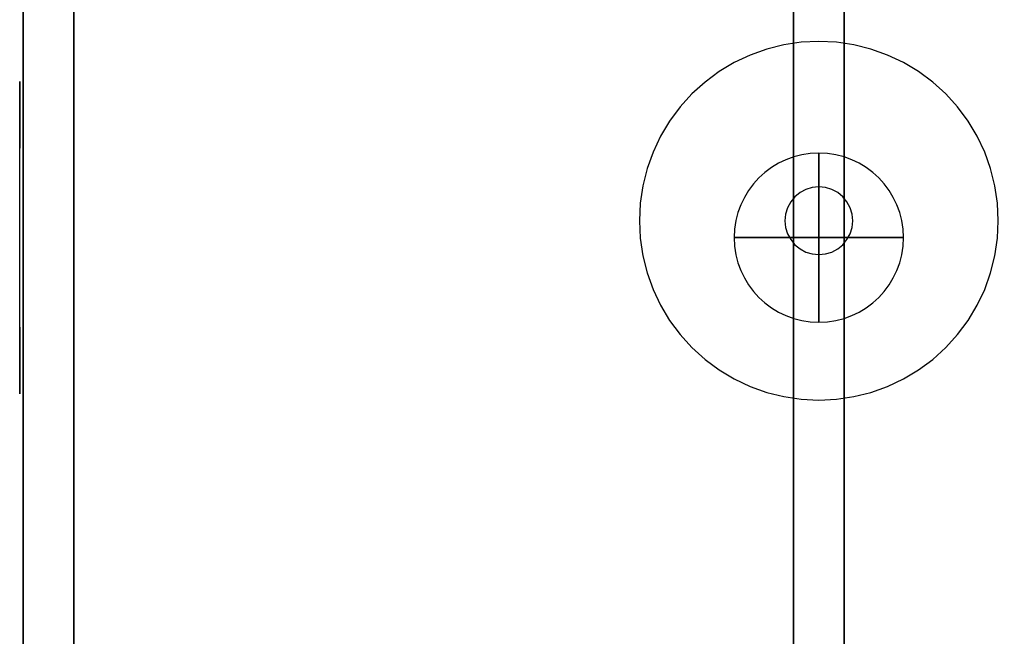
# Model space of a CAD drawing. Header units: millimetres. Extents: x -236 to 236, y -300 to 341.
# Tile 2 of 4: x -236 to 55, y -118 to 64. Entities that reach past the tile are written whole.
import ezdxf

# ---------------------------------------------------------------- set-up
doc = ezdxf.new("R2010")
doc.units = ezdxf.units.MM
for name, color, linetype in [('KF_SW_115E_GRAVITY', 5, 'Continuous'), ('KF_SW_115E_SPEAKDETAIL', 250, 'Continuous'), ('KF_SW_115E_SPEAKER', 253, 'Continuous')]:
    doc.layers.add(name, color=color, linetype=linetype)

# ---------------------------------------------------------------- blocks, each defined once
blk = doc.blocks.new('KF_SW_115E')
at = {"layer": 'KF_SW_115E_GRAVITY', "extrusion": (0, 0, -1)}
blk.add_circle((0, 0), 25, dxfattribs=at)
at = {"layer": 'KF_SW_115E_GRAVITY', "extrusion": (-1, 1.83691e-16, -1.83691e-16)}
blk.add_circle((0, 0), 25, dxfattribs=at)
at = {"layer": 'KF_SW_115E_GRAVITY', "extrusion": (0, -1, 0)}
blk.add_circle((0, 0), 25, dxfattribs=at)
at = {"layer": 'KF_SW_115E_SPEAKDETAIL'}
for points, invisible_edges in [([(-15.39, 55.72, 233), (-20.28, 53.97, 233), (20.28, 53.97, 233), (15.39, 55.72, 233)], 10), ([(-10.34, 56.98, 233), (-15.39, 55.72, 233), (15.39, 55.72, 233), (10.34, 56.98, 233)], 10), ([(-5.19, 57.74, 233), (-10.34, 56.98, 233), (10.34, 56.98, 233), (5.19, 57.74, 233)], 10), ([(0, 58, 233), (-5.19, 57.74, 233), (5.19, 57.74, 233), (0, 58, 233)], 2), ([(-20.28, 53.97, 233), (-24.98, 51.74, 233), (24.98, 51.74, 233), (20.28, 53.97, 233)], 10), ([(-24.98, 51.74, 233), (-29.45, 49.07, 233), (29.45, 49.07, 233), (24.98, 51.74, 233)], 10), ([(-29.45, 49.07, 233), (-33.62, 45.97, 233), (33.62, 45.97, 233), (29.45, 49.07, 233)], 10), ([(-33.62, 45.97, 233), (-37.48, 42.48, 233), (37.48, 42.48, 233), (33.62, 45.97, 233)], 10), ([(-37.48, 42.48, 233), (-40.97, 38.62, 233), (40.97, 38.62, 233), (37.48, 42.48, 233)], 10), ([(-40.97, 38.62, 233), (-44.07, 34.45, 233), (44.07, 34.45, 233), (40.97, 38.62, 233)], 10), ([(-44.07, 34.45, 233), (-46.74, 29.98, 233), (46.74, 29.98, 233), (44.07, 34.45, 233)], 10), ([(-46.74, 29.98, 233), (-48.97, 25.28, 233), (48.97, 25.28, 233), (46.74, 29.98, 233)], 10), ([(-48.97, 25.28, 233), (-50.72, 20.39, 233), (50.72, 20.39, 233), (48.97, 25.28, 233)], 10), ([(-50.72, 20.39, 233), (-51.98, 15.34, 233), (51.98, 15.34, 233), (50.72, 20.39, 233)], 10), ([(-51.98, 15.34, 233), (-52.74, 10.19, 233), (52.74, 10.19, 233), (51.98, 15.34, 233)], 10), ([(-52.74, 10.19, 233), (-53, 5, 233), (53, 5, 233), (52.74, 10.19, 233)], 10), ([(-53, 5, 233), (-52.74, -0.19, 233), (52.74, -0.19, 233), (53, 5, 233)], 10), ([(-52.74, -0.19, 233), (-51.98, -5.34, 233), (51.98, -5.34, 233), (52.74, -0.19, 233)], 10), ([(-51.98, -5.34, 233), (-50.72, -10.39, 233), (50.72, -10.39, 233), (51.98, -5.34, 233)], 10), ([(-50.72, -10.39, 233), (-48.97, -15.28, 233), (48.97, -15.28, 233), (50.72, -10.39, 233)], 10), ([(-48.97, -15.28, 233), (-46.74, -19.98, 233), (46.74, -19.98, 233), (48.97, -15.28, 233)], 10), ([(-46.74, -19.98, 233), (-44.07, -24.45, 233), (44.07, -24.45, 233), (46.74, -19.98, 233)], 10), ([(-44.07, -24.45, 233), (-40.97, -28.62, 233), (40.97, -28.62, 233), (44.07, -24.45, 233)], 10), ([(-40.97, -28.62, 233), (-37.48, -32.48, 233), (37.48, -32.48, 233), (40.97, -28.62, 233)], 10), ([(-37.48, -32.48, 233), (-33.62, -35.97, 233), (33.62, -35.97, 233), (37.48, -32.48, 233)], 10), ([(-33.62, -35.97, 233), (-29.45, -39.07, 233), (29.45, -39.07, 233), (33.62, -35.97, 233)], 10), ([(-29.45, -39.07, 233), (-24.98, -41.74, 233), (24.98, -41.74, 233), (29.45, -39.07, 233)], 10), ([(-24.98, -41.74, 233), (-20.28, -43.97, 233), (20.28, -43.97, 233), (24.98, -41.74, 233)], 10), ([(-20.28, -43.97, 233), (-15.39, -45.72, 233), (15.39, -45.72, 233), (20.28, -43.97, 233)], 10), ([(-15.39, -45.72, 233), (-10.34, -46.98, 233), (10.34, -46.98, 233), (15.39, -45.72, 233)], 10), ([(-10.34, -46.98, 233), (-5.19, -47.74, 233), (5.19, -47.74, 233), (10.34, -46.98, 233)], 10), ([(-5.19, -47.74, 233), (0, -48, 233), (0, -48, 233), (5.19, -47.74, 233)], 8)]:
    blk.add_3dface(points, dxfattribs=dict(at, invisible_edges=invisible_edges))
at = {"layer": 'KF_SW_115E_SPEAKDETAIL', "color": 252}
for points, invisible_edges in [([(-236, 45.94, -30.46), (-236, 46.14, -34.77), (-236, 39.86, -30.93), (-236, 42.1, -28.69)], 14), ([(-236, 46.14, -34.77), (-236, 44.93, -38.91), (-236, 37.63, -33.16), (-236, 39.86, -30.93)], 14), ([(-236, 44.93, 38.91), (-236, 46.14, 34.77), (-236, 39.86, 30.93), (-236, 37.63, 33.16)], 14), ([(-236, 46.14, 34.77), (-236, 45.94, 30.46), (-236, 42.1, 28.69), (-236, 39.86, 30.93)], 14), ([(-236, 44.33, -26.46), (-236, 45.94, -30.46), (-236, 42.1, -28.69), (-236, 44.33, -26.46)], 14), ([(-236, 45.94, 30.46), (-236, 44.33, 26.46), (-236, 44.33, 26.46), (-236, 42.1, 28.69)], 14), ([(-236, 44.93, -38.91), (-236, 42.43, -42.43), (-236, 35.4, -35.4), (-236, 37.63, -33.16)], 14), ([(-236, 42.43, 42.43), (-236, 44.93, 38.91), (-236, 37.63, 33.16), (-236, 35.4, 35.4)], 14), ([(-236, -41.76, -20.13), (-236, -44.33, -26.46), (-236, 44.33, -26.46), (-236, 41.76, -20.13)], 10), ([(-236, -44.33, 26.46), (-236, -41.76, 20.13), (-236, 41.76, 20.13), (-236, 44.33, 26.46)], 10), ([(-236, 20.13, -41.76), (-236, 26.46, -44.33), (-236, 44.33, -26.46), (-236, 33.25, -26.46)], 14), ([(-236, 20.13, 41.76), (-236, 26.46, 44.33), (-236, 44.33, 26.46), (-236, 33.25, 26.46)], 14), ([(-236, 42.43, -42.43), (-236, 38.91, -44.93), (-236, 33.16, -37.63), (-236, 35.4, -35.4)], 14), ([(-236, 38.91, 44.93), (-236, 42.43, 42.43), (-236, 35.4, 35.4), (-236, 33.16, 37.63)], 14), ([(-236, -39.9, -13.56), (-236, -41.76, -20.13), (-236, 41.76, -20.13), (-236, 39.9, -13.56)], 10), ([(-236, -41.76, 20.13), (-236, -39.9, 13.56), (-236, 39.9, 13.56), (-236, 41.76, 20.13)], 10), ([(-236, -38.78, -6.82), (-236, -39.9, -13.56), (-236, 39.9, -13.56), (-236, 38.78, -6.82)], 10), ([(-236, -39.9, 13.56), (-236, -38.78, 6.82), (-236, 38.78, 6.82), (-236, 39.9, 13.56)], 10), ([(-236, 38.91, -44.93), (-236, 34.77, -46.14), (-236, 30.93, -39.86), (-236, 33.16, -37.63)], 14), ([(-236, 34.77, 46.14), (-236, 38.91, 44.93), (-236, 33.16, 37.63), (-236, 30.93, 39.86)], 14), ([(-236, -38.78, 6.82), (-236, -38.4), (-236, 38.4), (-236, 38.78, 6.82)], 10), ([(-236, -38.4), (-236, -38.78, -6.82), (-236, 38.78, -6.82), (-236, 38.4)], 10), ([(-236, 34.77, -46.14), (-236, 30.46, -45.94), (-236, 28.69, -42.1), (-236, 30.93, -39.86)], 14), ([(-236, 30.46, 45.94), (-236, 34.77, 46.14), (-236, 30.93, 39.86), (-236, 28.69, 42.1)], 14), ([(-236, 13.56, -39.9), (-236, 20.13, -41.76), (-236, 33.25, -26.46), (-236, 22.17, -26.46)], 14), ([(-236, 13.56, 39.9), (-236, 20.13, 41.76), (-236, 33.25, 26.46), (-236, 22.17, 26.46)], 14), ([(-236, 30.46, -45.94), (-236, 26.46, -44.33), (-236, 26.46, -44.33), (-236, 28.69, -42.1)], 14), ([(-236, 26.46, 44.33), (-236, 30.46, 45.94), (-236, 28.69, 42.1), (-236, 26.46, 44.33)], 14), ([(-236, 6.82, -38.78), (-236, 13.56, -39.9), (-236, 22.17, -26.46), (-236, 11.08, -26.46)], 14), ([(-236, 6.82, 38.78), (-236, 13.56, 39.9), (-236, 22.17, 26.46), (-236, 11.08, 26.46)], 14), ([(-236, 0, -38.4), (-236, 6.82, -38.78), (-236, 11.08, -26.46), (-236, 0, -26.46)], 14), ([(-236, 0, 38.4), (-236, 6.82, 38.78), (-236, 11.08, 26.46), (-236, 0, 26.46)], 14), ([(-236, -6.82, 38.78), (-236, 0, 38.4), (-236, 0, 26.46), (-236, -11.08, 26.46)], 14), ([(-236, -6.82, -38.78), (-236, 0, -38.4), (-236, 0, -26.46), (-236, -11.08, -26.46)], 14), ([(-236, -13.56, -39.9), (-236, -6.82, -38.78), (-236, -11.08, -26.46), (-236, -22.17, -26.46)], 14), ([(-236, -13.56, 39.9), (-236, -6.82, 38.78), (-236, -11.08, 26.46), (-236, -22.17, 26.46)], 14), ([(-236, -20.13, -41.76), (-236, -13.56, -39.9), (-236, -22.17, -26.46), (-236, -33.25, -26.46)], 14), ([(-236, -20.13, 41.76), (-236, -13.56, 39.9), (-236, -22.17, 26.46), (-236, -33.25, 26.46)], 14), ([(-236, -26.46, -44.33), (-236, -20.13, -41.76), (-236, -33.25, -26.46), (-236, -44.33, -26.46)], 14), ([(-236, -26.46, 44.33), (-236, -20.13, 41.76), (-236, -33.25, 26.46), (-236, -44.33, 26.46)], 14), ([(-236, -26.46, -44.33), (-236, -30.46, -45.94), (-236, -28.69, -42.1), (-236, -26.46, -44.33)], 14), ([(-236, -30.46, 45.94), (-236, -26.46, 44.33), (-236, -26.46, 44.33), (-236, -28.69, 42.1)], 14), ([(-236, -30.46, -45.94), (-236, -34.77, -46.14), (-236, -30.93, -39.86), (-236, -28.69, -42.1)], 14), ([(-236, -34.77, 46.14), (-236, -30.46, 45.94), (-236, -28.69, 42.1), (-236, -30.93, 39.86)], 14), ([(-236, -34.77, -46.14), (-236, -38.91, -44.93), (-236, -33.16, -37.63), (-236, -30.93, -39.86)], 14), ([(-236, -38.91, 44.93), (-236, -34.77, 46.14), (-236, -30.93, 39.86), (-236, -33.16, 37.63)], 14), ([(-236, -38.91, -44.93), (-236, -42.43, -42.43), (-236, -35.4, -35.4), (-236, -33.16, -37.63)], 14), ([(-236, -42.43, 42.43), (-236, -38.91, 44.93), (-236, -33.16, 37.63), (-236, -35.4, 35.4)], 14), ([(-236, -42.43, -42.43), (-236, -44.93, -38.91), (-236, -37.63, -33.16), (-236, -35.4, -35.4)], 14), ([(-236, -44.93, 38.91), (-236, -42.43, 42.43), (-236, -35.4, 35.4), (-236, -37.63, 33.16)], 14), ([(-236, -44.93, -38.91), (-236, -46.14, -34.77), (-236, -39.86, -30.93), (-236, -37.63, -33.16)], 14), ([(-236, -46.14, 34.77), (-236, -44.93, 38.91), (-236, -37.63, 33.16), (-236, -39.86, 30.93)], 14), ([(-236, -46.14, -34.77), (-236, -45.94, -30.46), (-236, -42.1, -28.69), (-236, -39.86, -30.93)], 14), ([(-236, -45.94, 30.46), (-236, -46.14, 34.77), (-236, -39.86, 30.93), (-236, -42.1, 28.69)], 14), ([(-236, -45.94, -30.46), (-236, -44.33, -26.46), (-236, -44.33, -26.46), (-236, -42.1, -28.69)], 14), ([(-236, -44.33, 26.46), (-236, -45.94, 30.46), (-236, -42.1, 28.69), (-236, -44.33, 26.46)], 14)]:
    blk.add_3dface(points, dxfattribs=dict(at, invisible_edges=invisible_edges))
at = {"layer": 'KF_SW_115E_SPEAKDETAIL', "color": 251, "invisible_edges": 10}
for points in [[(-1.95, 14.81, 234), (-3.83, 14.24, 234), (3.83, 14.24, 234), (1.95, 14.81, 234)], [(0, 15, 234), (-1.95, 14.81, 234), (1.95, 14.81, 234), (0, 15, 234)], [(-7.07, 12.07, 234), (-8.31, 10.56, 234), (8.31, 10.56, 234), (7.07, 12.07, 234)], [(-5.56, 13.31, 234), (-7.07, 12.07, 234), (7.07, 12.07, 234), (5.56, 13.31, 234)], [(-3.83, 14.24, 234), (-5.56, 13.31, 234), (5.56, 13.31, 234), (3.83, 14.24, 234)], [(-9.24, 8.83, 234), (-9.81, 6.95, 234), (9.81, 6.95, 234), (9.24, 8.83, 234)], [(-8.31, 10.56, 234), (-9.24, 8.83, 234), (9.24, 8.83, 234), (8.31, 10.56, 234)], [(-9.81, 6.95, 234), (-10, 5, 234), (10, 5, 234), (9.81, 6.95, 234)], [(-10, 5, 234), (-9.81, 3.05, 234), (9.81, 3.05, 234), (10, 5, 234)], [(-9.81, 3.05, 234), (-9.24, 1.17, 234), (9.24, 1.17, 234), (9.81, 3.05, 234)], [(-9.24, 1.17, 234), (-8.31, -0.56, 234), (8.31, -0.56, 234), (9.24, 1.17, 234)], [(-8.31, -0.56, 234), (-7.07, -2.07, 234), (7.07, -2.07, 234), (8.31, -0.56, 234)], [(-7.07, -2.07, 234), (-5.56, -3.31, 234), (5.56, -3.31, 234), (7.07, -2.07, 234)], [(-5.56, -3.31, 234), (-3.83, -4.24, 234), (3.83, -4.24, 234), (5.56, -3.31, 234)], [(-3.83, -4.24, 234), (-1.95, -4.81, 234), (1.95, -4.81, 234), (3.83, -4.24, 234)], [(-1.95, -4.81, 234), (0, -5, 234), (0, -5, 234), (1.95, -4.81, 234)]]:
    blk.add_3dface(points, dxfattribs=at)
at = {"layer": 'KF_SW_115E_SPEAKER'}
for points in [[(-235, 340, 232), (-235, -300, 232), (-235, -300, -272), (-235, 340, -272)], [(235, -300, -272), (235, 340, -272), (-235, 340, -272), (-235, -300, -272)], [(-220, 325, 217), (-220, -300, 217), (-220, -272, -257), (-220, 325, -257)], [(220, -300, 217), (220, 325, 217), (-220, 325, 217), (-220, -300, 217)], [(-220, 180, -203.32), (-220, -149, -167.5), (220, -149, -167.5), (220, 180, -203.32)], [(-7.5, -149, -167.5), (7.5, -149, -167.5), (7.5, 180, -203.32), (-7.5, 180, -203.32)]]:
    blk.add_3dface(points, dxfattribs=at)
for points, invisible_edges in [([(220, -300, -257), (220, 325, -257), (-220, 325, -257), (-220, -300, -257)], 10), ([(-7.5, 180, -257), (-7.5, 180, -203.32), (-7.5, -149, -167.5), (-7.5, -272, -237)], 8), ([(-7.5, -149, -167.5), (-7.5, -272, -237), (-7.5, -272, -257), (-7.5, 180, -257)], 8), ([(7.5, 180, -257), (7.5, 180, -203.32), (7.5, -149, -167.5), (7.5, -272, -237)], 8), ([(7.5, -149, -167.5), (7.5, -272, -237), (7.5, -272, -257), (7.5, 180, -257)], 8), ([(-205.14, -218.89, 232), (-208, -230, 232), (-235, 165, 232)], 10), ([(-208, -230, 232), (-235, -230, 232), (-235, 165, 232)], 9), ([(-197.27, -210.54, 232), (-205.14, -218.89, 232), (-235, 165, 232), (-95.8, 165, 232)], 14), ([(-185, -207, 232), (-197.27, -210.54, 232), (-95.8, 165, 232), (-94.05, 156.2, 232)], 10), ([(-11.32, -230, 232), (-33.97, -230, 232), (-51.55, 156.2, 232), (-49.8, 165, 232)], 11), ([(11.32, -230, 232), (-11.32, -230, 232), (-49.8, 165, 232), (49.8, 165, 232)], 15), ([(33.97, -230, 232), (11.32, -230, 232), (49.8, 165, 232), (51.55, 156.2, 232)], 11), ([(-174.75, -207, 232), (-185, -207, 232), (-94.05, 156.2, 232), (-89.06, 148.74, 232)], 10), ([(-33.97, -230, 232), (-141.5, -230, 232), (-56.54, 148.74, 232), (-51.55, 156.2, 232)], 11), ([(141.5, -230, 232), (33.97, -230, 232), (51.55, 156.2, 232), (56.54, 148.74, 232)], 11), ([(-164.5, -207, 232), (-174.75, -207, 232), (-89.06, 148.74, 232), (-81.6, 143.75, 232)], 10), ([(-141.5, -230, 232), (-144.36, -218.89, 232), (-64, 143.75, 232), (-56.54, 148.74, 232)], 10), ([(-152.23, -210.54, 232), (-164.5, -207, 232), (-81.6, 143.75, 232), (-72.8, 142, 232)], 10), ([(-144.36, -218.89, 232), (-152.23, -210.54, 232), (-72.8, 142, 232), (-64, 143.75, 232)], 10)]:
    blk.add_3dface(points, dxfattribs=dict(at, invisible_edges=invisible_edges))

msp = doc.modelspace()

# ---------------------------------------------------------------- block references
at = {"layer": 'KF_SW_115E_SPEAKER', "color": 5}
msp.add_blockref('KF_SW_115E', (0, 0), dxfattribs=at)

doc.saveas('drawing.dxf')
